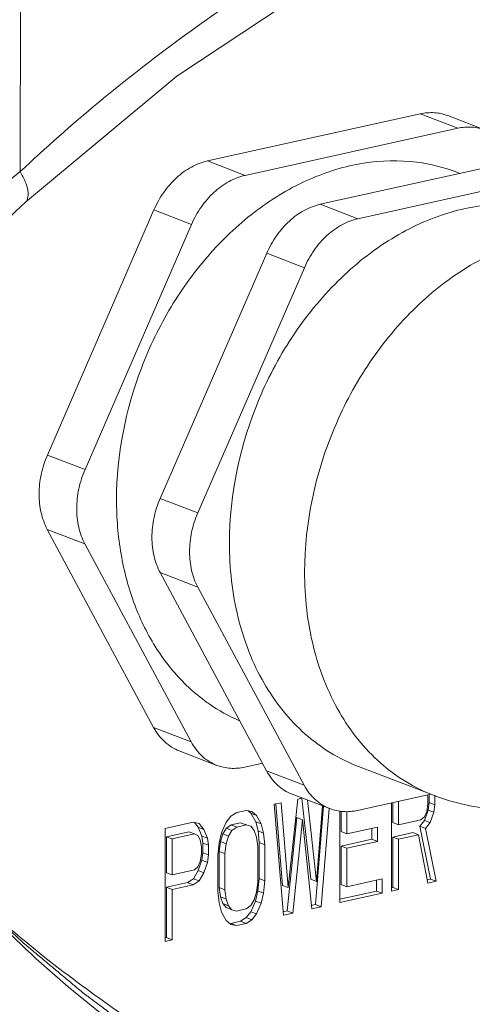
# Model space of a CAD drawing. Header units: millimetres. Extents: x 29035 to 30443, y 1864 to 2860.
# Tile 38 of 55: x 30132 to 30147, y 2512 to 2544. Entities that reach past the tile are written whole.
import ezdxf

# ---------------------------------------------------------------- set-up
doc = ezdxf.new("R2010")
doc.units = ezdxf.units.MM
doc.layers.add('\\M+5CFB8\\M+5CAB5\\M+5CFDF', color=7, linetype='Continuous', lineweight=13)

msp = doc.modelspace()

# ---------------------------------------------------------------- linework, layer by layer
at = {"layer": '\\M+5CFB8\\M+5CAB5\\M+5CFDF'}
for p, q in [((30132.479, 2539.095), (30132.503, 2574.733)), ((30138.505, 2539.438), (30145.358, 2540.955)), ((30145.358, 2540.955), (30146.57, 2540.49)), ((30146.252, 2540.898), (30147.464, 2540.433)), ((30139.717, 2538.973), (30146.57, 2540.49)), ((30138.505, 2539.438), (30139.717, 2538.973)), ((30142.14, 2538.043), (30148.993, 2539.56)), ((30132.479, 2539.095), (30130.859, 2537.801)), ((30143.352, 2537.578), (30150.205, 2539.096)), ((30146.54, 2539.075), (30146.635, 2539.038)), ((30133.351, 2529.967), (30136.782, 2537.86)), ((30136.782, 2537.86), (30137.994, 2537.396)), ((30142.14, 2538.043), (30143.352, 2537.578)), ((30134.563, 2529.502), (30137.994, 2537.396)), ((30136.986, 2528.572), (30140.417, 2536.466)), ((30140.417, 2536.466), (30141.629, 2536.001)), ((30138.197, 2528.108), (30141.629, 2536.001)), ((30133.351, 2529.967), (30134.563, 2529.502)), ((30136.986, 2528.572), (30138.197, 2528.108)), ((30136.773, 2521.198), (30133.349, 2527.575)), ((30133.349, 2527.575), (30134.561, 2527.111)), ((30137.984, 2520.733), (30134.561, 2527.111)), ((30140.407, 2519.803), (30136.984, 2526.181)), ((30136.984, 2526.181), (30138.196, 2525.716)), ((30141.619, 2519.339), (30138.196, 2525.716)), ((30136.773, 2521.198), (30137.984, 2520.733)), ((30137.6, 2520.441), (30138.812, 2519.976)), ((30140.277, 2520.046), (30139.706, 2519.919)), ((30140.407, 2519.803), (30141.619, 2519.339)), ((30143.369, 2519.941), (30145.792, 2519.011)), ((30140.885, 2518.772), (30140.658, 2518.721)), ((30141.11, 2516.038), (30140.885, 2518.772)), ((30141.414, 2518.889), (30141.11, 2516.038)), ((30141.235, 2519.047), (30142.447, 2518.582)), ((30141.558, 2518.921), (30141.414, 2518.889)), ((30141.835, 2516.308), (30141.548, 2518.904)), ((30142.017, 2516.238), (30141.727, 2518.858)), ((30145.7, 2519.047), (30143.341, 2518.525)), ((30144.437, 2518.767), (30144.435, 2515.923)), ((30144.481, 2518.131), (30144.482, 2518.777)), ((30144.663, 2518.062), (30144.664, 2518.818)), ((30145.599, 2519.025), (30145.608, 2518.967)), ((30145.608, 2518.967), (30145.608, 2518.735)), ((30145.615, 2518.537), (30145.653, 2518.777)), ((30145.653, 2518.777), (30145.653, 2519.037)), ((30145.835, 2518.708), (30145.653, 2518.777)), ((30145.835, 2518.708), (30145.835, 2519.017)), ((30139.449, 2518.454), (30139.26, 2518.334)), ((30139.751, 2518.521), (30139.449, 2518.454)), ((30139.94, 2518.485), (30139.751, 2518.521)), ((30139.909, 2518.434), (30139.816, 2518.508)), ((30140.091, 2518.364), (30139.94, 2518.485)), ((30140.658, 2518.721), (30140.958, 2515.153)), ((30140.928, 2516.107), (30140.713, 2518.726)), ((30141.986, 2515.491), (30142.246, 2518.659)), ((30142.213, 2518.671), (30142.017, 2516.238)), ((30142.167, 2515.421), (30142.428, 2518.583)), ((30142.774, 2518.511), (30142.772, 2515.555)), ((30142.819, 2517.841), (30142.819, 2518.504)), ((30143, 2517.771), (30143.001, 2518.492)), ((30145.57, 2518.494), (30145.494, 2518.323)), ((30145.502, 2518.203), (30145.615, 2518.537)), ((30145.608, 2518.735), (30145.57, 2518.494)), ((30145.797, 2518.467), (30145.615, 2518.537)), ((30145.683, 2518.133), (30145.797, 2518.467)), ((30145.797, 2518.467), (30145.835, 2518.708)), ((30138.051, 2518.144), (30137.144, 2517.943)), ((30138.24, 2518.108), (30138.051, 2518.144)), ((30138.209, 2517.98), (30138.089, 2518.137)), ((30139.109, 2518.146), (30138.957, 2517.803)), ((30139.26, 2518.334), (30139.109, 2518.146)), ((30140.06, 2518.158), (30139.909, 2518.434)), ((30140.091, 2518.364), (30139.909, 2518.434)), ((30140.136, 2517.865), (30140.06, 2518.158)), ((30140.242, 2518.088), (30140.06, 2518.158)), ((30140.242, 2518.088), (30140.091, 2518.364)), ((30141.079, 2515.29), (30141.383, 2518.296)), ((30141.26, 2515.22), (30141.565, 2518.226)), ((30141.565, 2518.226), (30141.383, 2518.296)), ((30141.565, 2518.226), (30141.865, 2515.354)), ((30145.381, 2518.221), (30144.663, 2518.062)), ((30145.35, 2518.014), (30145.502, 2518.203)), ((30145.494, 2518.323), (30145.381, 2518.221)), ((30145.683, 2518.133), (30145.502, 2518.203)), ((30145.532, 2517.945), (30145.683, 2518.133)), ((30137.144, 2517.943), (30137.141, 2514.308)), ((30137.188, 2517.676), (30137.906, 2517.835)), ((30138.088, 2517.766), (30137.906, 2517.835)), ((30138.322, 2517.695), (30138.209, 2517.98)), ((30138.391, 2517.91), (30138.209, 2517.98)), ((30138.391, 2517.91), (30138.24, 2518.108)), ((30138.504, 2517.626), (30138.391, 2517.91)), ((30139.002, 2517.769), (30139.116, 2517.948)), ((30139.116, 2517.948), (30139.267, 2518.059)), ((30139.297, 2517.879), (30139.116, 2517.948)), ((30139.184, 2517.699), (30139.297, 2517.879)), ((30139.267, 2518.059), (30139.569, 2518.126)), ((30139.449, 2517.99), (30139.267, 2518.059)), ((30139.297, 2517.879), (30139.449, 2517.99)), ((30139.449, 2517.99), (30139.751, 2518.057)), ((30139.751, 2518.057), (30139.569, 2518.126)), ((30139.756, 2518.069), (30139.72, 2518.082)), ((30139.751, 2518.057), (30139.902, 2518.013)), ((30139.902, 2518.013), (30140.015, 2517.883)), ((30140.015, 2517.883), (30140.091, 2517.668)), ((30140.173, 2517.487), (30140.136, 2517.865)), ((30140.317, 2517.795), (30140.136, 2517.865)), ((30140.317, 2517.795), (30140.242, 2518.088)), ((30143, 2517.771), (30142.819, 2517.841)), ((30143.983, 2517.988), (30143, 2517.771)), ((30143.801, 2517.594), (30143.801, 2517.948)), ((30143.983, 2517.524), (30143.983, 2517.988)), ((30144.663, 2518.062), (30144.481, 2518.131)), ((30145.689, 2516.311), (30145.35, 2518.014)), ((30145.532, 2517.945), (30145.35, 2518.014)), ((30145.871, 2516.241), (30145.532, 2517.945)), ((30137.188, 2516.516), (30137.188, 2517.676)), ((30137.37, 2517.607), (30137.188, 2517.676)), ((30137.369, 2516.447), (30137.37, 2517.607)), ((30137.37, 2517.607), (30138.088, 2517.766)), ((30138.088, 2517.766), (30138.201, 2517.713)), ((30138.201, 2517.713), (30138.277, 2517.575)), ((30138.277, 2517.575), (30138.315, 2517.352)), ((30138.36, 2517.472), (30138.322, 2517.695)), ((30138.504, 2517.626), (30138.322, 2517.695)), ((30138.541, 2517.402), (30138.504, 2517.626)), ((30138.957, 2517.803), (30138.881, 2517.477)), ((30138.888, 2517.202), (30138.926, 2517.52)), ((30138.926, 2517.52), (30139.002, 2517.769)), ((30139.108, 2517.45), (30138.926, 2517.52)), ((30139.184, 2517.699), (30139.002, 2517.769)), ((30139.108, 2517.45), (30139.184, 2517.699)), ((30140.091, 2517.668), (30140.128, 2517.367)), ((30140.355, 2517.417), (30140.317, 2517.795)), ((30142.818, 2517.376), (30143.801, 2517.594)), ((30143, 2517.307), (30143.983, 2517.524)), ((30143.983, 2517.524), (30143.801, 2517.594)), ((30144.48, 2516.043), (30144.481, 2517.667)), ((30144.481, 2517.667), (30145.123, 2517.81)), ((30144.663, 2517.598), (30144.481, 2517.667)), ((30144.662, 2515.974), (30144.663, 2517.598)), ((30144.663, 2517.598), (30145.305, 2517.74)), ((30145.305, 2517.74), (30145.123, 2517.81)), ((30145.305, 2517.74), (30145.606, 2516.183)), ((30138.315, 2517.352), (30138.314, 2517.12)), ((30138.359, 2517.162), (30138.36, 2517.472)), ((30138.541, 2517.402), (30138.36, 2517.472)), ((30138.541, 2517.093), (30138.541, 2517.402)), ((30138.881, 2517.477), (30138.843, 2517.082)), ((30138.888, 2516.042), (30138.888, 2517.202)), ((30139.07, 2517.133), (30138.888, 2517.202)), ((30139.07, 2517.133), (30139.108, 2517.45)), ((30140.128, 2517.367), (30140.127, 2516.207)), ((30140.172, 2516.327), (30140.173, 2517.487)), ((30140.355, 2517.417), (30140.173, 2517.487)), ((30140.354, 2516.257), (30140.355, 2517.417)), ((30142.817, 2516.139), (30142.818, 2517.376)), ((30143, 2517.307), (30142.818, 2517.376)), ((30142.999, 2516.069), (30143, 2517.307)), ((30138.276, 2516.879), (30138.201, 2516.708)), ((30138.208, 2516.588), (30138.321, 2516.922)), ((30138.314, 2517.12), (30138.276, 2516.879)), ((30138.321, 2516.922), (30138.359, 2517.162)), ((30138.503, 2516.852), (30138.321, 2516.922)), ((30138.541, 2517.093), (30138.359, 2517.162)), ((30138.503, 2516.852), (30138.541, 2517.093)), ((30138.843, 2517.082), (30138.843, 2515.922)), ((30139.069, 2515.972), (30139.07, 2517.133)), ((30138.087, 2516.606), (30137.369, 2516.447)), ((30138.056, 2516.322), (30138.208, 2516.588)), ((30138.201, 2516.708), (30138.087, 2516.606)), ((30138.39, 2516.518), (30138.208, 2516.588)), ((30138.39, 2516.518), (30138.503, 2516.852)), ((30137.369, 2516.447), (30137.188, 2516.516)), ((30137.867, 2516.203), (30138.056, 2516.322)), ((30138.049, 2516.133), (30138.238, 2516.252)), ((30138.238, 2516.252), (30138.056, 2516.322)), ((30138.238, 2516.252), (30138.39, 2516.518)), ((30140.134, 2515.932), (30140.172, 2516.327)), ((30140.354, 2516.257), (30140.172, 2516.327)), ((30140.316, 2515.862), (30140.354, 2516.257)), ((30142.017, 2516.238), (30141.835, 2516.308)), ((30144.133, 2516.32), (30142.999, 2516.069)), ((30143.951, 2515.926), (30143.951, 2516.28)), ((30144.133, 2515.856), (30144.133, 2516.32)), ((30145.583, 2516.288), (30145.689, 2516.311)), ((30145.606, 2516.183), (30145.871, 2516.241)), ((30145.871, 2516.241), (30145.689, 2516.311)), ((30137.186, 2514.428), (30137.187, 2516.052)), ((30137.187, 2516.052), (30137.867, 2516.203)), ((30137.369, 2515.983), (30137.187, 2516.052)), ((30137.368, 2514.359), (30137.369, 2515.983)), ((30137.369, 2515.983), (30138.049, 2516.133)), ((30138.049, 2516.133), (30137.867, 2516.203)), ((30138.843, 2515.922), (30138.88, 2515.544)), ((30138.925, 2515.741), (30138.888, 2516.042)), ((30139.069, 2515.972), (30138.888, 2516.042)), ((30139.107, 2515.671), (30139.069, 2515.972)), ((30140.059, 2515.606), (30140.134, 2515.932)), ((30140.127, 2516.207), (30140.089, 2515.889)), ((30140.316, 2515.862), (30140.134, 2515.932)), ((30141.11, 2516.038), (30140.928, 2516.107)), ((30142.772, 2515.665), (30143.951, 2515.926)), ((30142.999, 2516.069), (30142.817, 2516.139)), ((30144.133, 2515.856), (30143.951, 2515.926)), ((30144.435, 2516.033), (30144.48, 2516.043)), ((30144.435, 2515.923), (30144.662, 2515.974)), ((30144.662, 2515.974), (30144.48, 2516.043)), ((30139.001, 2515.526), (30138.925, 2515.741)), ((30139.107, 2515.671), (30138.925, 2515.741)), ((30139.182, 2515.456), (30139.107, 2515.671)), ((30140.014, 2515.64), (30139.9, 2515.461)), ((30139.907, 2515.263), (30140.059, 2515.606)), ((30140.089, 2515.889), (30140.014, 2515.64)), ((30140.24, 2515.536), (30140.059, 2515.606)), ((30140.24, 2515.536), (30140.316, 2515.862)), ((30142.772, 2515.555), (30144.133, 2515.856)), ((30138.88, 2515.544), (30138.955, 2515.251)), ((30139.114, 2515.396), (30139.001, 2515.526)), ((30139.182, 2515.456), (30139.001, 2515.526)), ((30139.296, 2515.327), (30139.114, 2515.396)), ((30139.296, 2515.327), (30139.182, 2515.456)), ((30139.447, 2515.283), (30139.296, 2515.327)), ((30139.749, 2515.35), (30139.447, 2515.283)), ((30139.9, 2515.461), (30139.749, 2515.35)), ((30140.089, 2515.193), (30140.24, 2515.536)), ((30140.935, 2515.258), (30141.079, 2515.29)), ((30141.26, 2515.22), (30141.079, 2515.29)), ((30141.842, 2515.459), (30141.986, 2515.491)), ((30141.865, 2515.354), (30142.167, 2515.421)), ((30142.167, 2515.421), (30141.986, 2515.491)), ((30138.955, 2515.251), (30139.106, 2514.975)), ((30139.106, 2514.975), (30139.257, 2514.854)), ((30139.567, 2514.955), (30139.756, 2515.075)), ((30139.749, 2514.886), (30139.938, 2515.005)), ((30139.756, 2515.075), (30139.907, 2515.263)), ((30139.938, 2515.005), (30139.756, 2515.075)), ((30140.089, 2515.193), (30139.907, 2515.263)), ((30139.938, 2515.005), (30140.089, 2515.193)), ((30140.958, 2515.153), (30141.26, 2515.22)), ((30139.257, 2514.854), (30139.446, 2514.819)), ((30139.265, 2514.888), (30139.567, 2514.955)), ((30139.446, 2514.819), (30139.265, 2514.888)), ((30139.446, 2514.819), (30139.749, 2514.886)), ((30139.749, 2514.886), (30139.567, 2514.955)), ((30137.141, 2514.418), (30137.186, 2514.428)), ((30137.141, 2514.308), (30137.368, 2514.359)), ((30137.368, 2514.359), (30137.186, 2514.428))]:
    msp.add_line(p, q, dxfattribs=at)
for points in [[(30132.644, 2538.109), (30137.525, 2542.173), (30143.076, 2545.853), (30149.09, 2549.134), (30155.625, 2552.106), (30161.19, 2554.254)], [(30131.356, 2536.881), (30131.758, 2537.266), (30132.328, 2537.809), (30132.644, 2538.109)]]:
    msp.add_lwpolyline(points, dxfattribs=at)
for centre, radius, start, end in [((30144.555, 2533.898), 5.544, 69.0223, 82.7645), ((30141.944, 2526.825), 5.929, 226.1563, 233.5278), ((30141.816, 2526.661), 5.721, 233.5776, 235.3727), ((30141.745, 2526.554), 5.593, 235.3535, 246.7719)]:
    msp.add_arc(centre, radius, start, end, dxfattribs=at)
for points, knots in [([(30177.438, 2560.194), (30173.534, 2559.329), (30165.708, 2557.218), (30154.154, 2552.921), (30144.751, 2548.199), (30137.53, 2543.447), (30134.104, 2540.637), (30132.479, 2539.095)], [0, 0, 0, 0, 0.239079, 0.483785, 0.735938, 0.866067, 1, 1, 1, 1]), ([(30145.358, 2540.955), (30145.508, 2540.988), (30145.813, 2541.015), (30146.113, 2540.951), (30146.252, 2540.898)], [0, 0, 0, 0, 0.509032, 1, 1, 1, 1]), ([(30147.463, 2540.433), (30147.325, 2540.486), (30147.025, 2540.55), (30146.72, 2540.523), (30146.57, 2540.49)], [0, 0, 0, 0, 0.490968, 1, 1, 1, 1]), ([(30145.253, 2539.398), (30144.684, 2539.471), (30143.483, 2539.441), (30141.719, 2538.897), (30140.041, 2537.894), (30138.535, 2536.49), (30137.273, 2534.759), (30136.01, 2532.158), (30135.58, 2529.969), (30135.579, 2528.531)], [0, 0, 0, 0, 0.106472, 0.218945, 0.338789, 0.465726, 0.598131, 0.733477, 1, 1, 1, 1]), ([(30136.782, 2537.86), (30136.868, 2538.058), (30137.076, 2538.432), (30137.487, 2538.906), (30137.966, 2539.257), (30138.326, 2539.398), (30138.505, 2539.438)], [0, 0, 0, 0, 0.268178, 0.527335, 0.772014, 1, 1, 1, 1]), ([(30132.479, 2539.095), (30132.539, 2538.989), (30132.636, 2538.789), (30132.745, 2538.47), (30132.736, 2538.197), (30132.644, 2538.109)], [0, 0, 0, 0, 0.348744, 0.632645, 1, 1, 1, 1]), ([(30139.717, 2538.973), (30139.538, 2538.933), (30139.178, 2538.792), (30138.698, 2538.441), (30138.288, 2537.968), (30138.08, 2537.594), (30137.994, 2537.396)], [0, 0, 0, 0, 0.227986, 0.472665, 0.731822, 1, 1, 1, 1]), ([(30150.175, 2537.68), (30149.888, 2537.79), (30149.292, 2537.963), (30148.359, 2538.072), (30147.402, 2538.03), (30146.093, 2537.769), (30144.472, 2537.057), (30142.725, 2535.699), (30141.238, 2533.91), (30139.733, 2531.124), (30139.215, 2528.717), (30139.214, 2527.137)], [0, 0, 0, 0, 0.052605, 0.105816, 0.160181, 0.216144, 0.333686, 0.459493, 0.592256, 0.729205, 1, 1, 1, 1]), ([(30140.417, 2536.466), (30140.503, 2536.664), (30140.711, 2537.038), (30141.121, 2537.511), (30141.601, 2537.863), (30141.961, 2538.003), (30142.14, 2538.043)], [0, 0, 0, 0, 0.268178, 0.527335, 0.772014, 1, 1, 1, 1]), ([(30143.352, 2537.578), (30143.173, 2537.539), (30142.813, 2537.398), (30142.333, 2537.047), (30141.923, 2536.573), (30141.715, 2536.199), (30141.629, 2536.001)], [0, 0, 0, 0, 0.227986, 0.472665, 0.731822, 1, 1, 1, 1]), ([(30152.598, 2536.751), (30152.311, 2536.861), (30151.715, 2537.034), (30150.782, 2537.142), (30149.825, 2537.1), (30148.516, 2536.839), (30146.896, 2536.128), (30145.148, 2534.77), (30143.662, 2532.98), (30142.157, 2530.194), (30141.638, 2527.788), (30141.637, 2526.207)], [0, 0, 0, 0, 0.052605, 0.105816, 0.160182, 0.216144, 0.333687, 0.459494, 0.592257, 0.729206, 1, 1, 1, 1]), ([(30133.349, 2527.575), (30133.26, 2527.742), (30133.124, 2528.116), (30133.061, 2528.722), (30133.132, 2529.355), (30133.264, 2529.768), (30133.351, 2529.967)], [0, 0, 0, 0, 0.230565, 0.477008, 0.735587, 1, 1, 1, 1]), ([(30134.563, 2529.502), (30134.476, 2529.303), (30134.343, 2528.89), (30134.273, 2528.257), (30134.336, 2527.651), (30134.471, 2527.277), (30134.561, 2527.111)], [0, 0, 0, 0, 0.264413, 0.522992, 0.769435, 1, 1, 1, 1]), ([(30145.792, 2519.011), (30146.463, 2518.754), (30147.893, 2518.441), (30150.082, 2518.617), (30152.159, 2519.39), (30154.001, 2520.672), (30155.528, 2522.363), (30156.678, 2524.36), (30157.4, 2526.553), (30157.57, 2528.086), (30157.571, 2528.847)], [0, 0, 0, 0, 0.120512, 0.241553, 0.363855, 0.488199, 0.614896, 0.743363, 0.872244, 1, 1, 1, 1]), ([(30135.579, 2528.531), (30135.578, 2527.943), (30135.67, 2526.79), (30136.103, 2525.155), (30136.814, 2523.712), (30137.473, 2522.898), (30137.837, 2522.549)], [0, 0, 0, 0, 0.269351, 0.526028, 0.769168, 1, 1, 1, 1]), ([(30136.984, 2526.181), (30136.895, 2526.348), (30136.759, 2526.722), (30136.696, 2527.328), (30136.766, 2527.961), (30136.899, 2528.373), (30136.986, 2528.572)], [0, 0, 0, 0, 0.230565, 0.477008, 0.735587, 1, 1, 1, 1]), ([(30138.197, 2528.108), (30138.111, 2527.908), (30137.978, 2527.496), (30137.908, 2526.863), (30137.971, 2526.257), (30138.106, 2525.883), (30138.196, 2525.716)], [0, 0, 0, 0, 0.264413, 0.522992, 0.769435, 1, 1, 1, 1]), ([(30139.214, 2527.137), (30139.213, 2526.327), (30139.385, 2524.754), (30140.087, 2522.934), (30140.911, 2521.724), (30141.632, 2520.966), (30142.453, 2520.358), (30143.058, 2520.06), (30143.369, 2519.941)], [0, 0, 0, 0, 0.275694, 0.532492, 0.654152, 0.771871, 0.886701, 1, 1, 1, 1]), ([(30141.637, 2526.207), (30141.636, 2525.397), (30141.808, 2523.824), (30142.51, 2522.005), (30143.334, 2520.795), (30144.055, 2520.037), (30144.876, 2519.429), (30145.481, 2519.131), (30145.792, 2519.011)], [0, 0, 0, 0, 0.275694, 0.532492, 0.654152, 0.771871, 0.886701, 1, 1, 1, 1]), ([(30137.601, 2520.441), (30137.428, 2520.507), (30137.097, 2520.715), (30136.865, 2521.026), (30136.773, 2521.198)], [0, 0, 0, 0, 0.486641, 1, 1, 1, 1]), ([(30137.984, 2520.733), (30138.076, 2520.561), (30138.309, 2520.25), (30138.64, 2520.042), (30138.812, 2519.976)], [0, 0, 0, 0, 0.513359, 1, 1, 1, 1]), ([(30138.812, 2519.976), (30138.951, 2519.923), (30139.251, 2519.859), (30139.556, 2519.886), (30139.706, 2519.919)], [0, 0, 0, 0, 0.490968, 1, 1, 1, 1]), ([(30141.236, 2519.046), (30141.063, 2519.113), (30140.732, 2519.32), (30140.5, 2519.631), (30140.407, 2519.803)], [0, 0, 0, 0, 0.486641, 1, 1, 1, 1]), ([(30141.619, 2519.339), (30141.711, 2519.167), (30141.944, 2518.856), (30142.274, 2518.648), (30142.447, 2518.582)], [0, 0, 0, 0, 0.513359, 1, 1, 1, 1]), ([(30142.447, 2518.582), (30142.585, 2518.529), (30142.886, 2518.464), (30143.191, 2518.491), (30143.341, 2518.525)], [0, 0, 0, 0, 0.490968, 1, 1, 1, 1]), ([(30135.656, 2503.766), (30132.43, 2505.385), (30126.255, 2509.472), (30121.176, 2514.847), (30118.911, 2517.798)], [0, 0, 0, 0, 0.492419, 1, 1, 1, 1]), ([(30130.841, 2515.876), (30130.949, 2515.775), (30131.166, 2515.573), (30131.49, 2515.271), (30131.76, 2515.019), (30131.977, 2514.817), (30132.139, 2514.666), (30132.274, 2514.54), (30132.382, 2514.439), (30132.45, 2514.376), (30132.504, 2514.325), (30132.538, 2514.294), (30132.561, 2514.272), (30132.575, 2514.259), (30132.59, 2514.246), (30132.609, 2514.23), (30132.64, 2514.205), (30132.678, 2514.173), (30132.739, 2514.122), (30132.815, 2514.058), (30132.907, 2513.982), (30133.029, 2513.88), (30133.242, 2513.702), (30133.547, 2513.447), (30133.852, 2513.192), (30134.065, 2513.014), (30134.187, 2512.912), (30134.278, 2512.835), (30134.37, 2512.759), (30134.438, 2512.702), (30134.484, 2512.663), (30134.503, 2512.648), (30134.518, 2512.635), (30134.534, 2512.623), (30134.562, 2512.602), (30134.601, 2512.573), (30134.665, 2512.526), (30134.744, 2512.467), (30134.871, 2512.373), (30135.029, 2512.255), (30135.219, 2512.114), (30135.409, 2511.973), (30135.599, 2511.832), (30135.789, 2511.691), (30135.979, 2511.55), (30136.137, 2511.432), (30136.264, 2511.338), (30136.343, 2511.279), (30136.407, 2511.232), (30136.454, 2511.197), (30136.494, 2511.168), (30136.521, 2511.147), (30136.537, 2511.135), (30136.549, 2511.126), (30136.56, 2511.119), (30136.576, 2511.109), (30136.602, 2511.092), (30136.64, 2511.067), (30136.685, 2511.037), (30136.746, 2510.997), (30136.821, 2510.947), (30136.942, 2510.867), (30137.093, 2510.768), (30137.275, 2510.648), (30137.456, 2510.529), (30137.637, 2510.409), (30137.819, 2510.289), (30138, 2510.17), (30138.151, 2510.07), (30138.272, 2509.99), (30138.348, 2509.941), (30138.408, 2509.901), (30138.446, 2509.876), (30138.472, 2509.858), (30138.488, 2509.849), (30138.505, 2509.839), (30138.526, 2509.826), (30138.56, 2509.807), (30138.602, 2509.782), (30138.67, 2509.743), (30138.754, 2509.694), (30138.855, 2509.635), (30138.99, 2509.557), (30139.227, 2509.419), (30139.564, 2509.223), (30139.902, 2509.027), (30140.138, 2508.89), (30140.273, 2508.811), (30140.375, 2508.752), (30140.476, 2508.693), (30140.552, 2508.649), (30140.603, 2508.62), (30140.624, 2508.608), (30140.641, 2508.598), (30140.658, 2508.589), (30140.689, 2508.573), (30140.732, 2508.551), (30140.803, 2508.516), (30140.89, 2508.472), (30141.03, 2508.401), (30141.206, 2508.313), (30141.416, 2508.207), (30141.696, 2508.065), (30142.187, 2507.818), (30142.608, 2507.606), (30142.888, 2507.465)], [0, 0, 0, 0, 0.03125, 0.0625, 0.09375, 0.109375, 0.125, 0.140625, 0.148438, 0.15625, 0.160156, 0.164062, 0.166016, 0.166992, 0.167969, 0.169922, 0.171875, 0.175781, 0.179688, 0.1875, 0.195312, 0.203125, 0.21875, 0.25, 0.28125, 0.296875, 0.304688, 0.3125, 0.320312, 0.328125, 0.330078, 0.332031, 0.333008, 0.333984, 0.335938, 0.339844, 0.34375, 0.351562, 0.359375, 0.375, 0.390625, 0.40625, 0.421875, 0.4375, 0.453125, 0.46875, 0.476562, 0.484375, 0.488281, 0.492188, 0.496094, 0.498047, 0.499023, 0.5, 0.500977, 0.501953, 0.503906, 0.507812, 0.511719, 0.515625, 0.523438, 0.53125, 0.546875, 0.5625, 0.578125, 0.59375, 0.609375, 0.625, 0.640625, 0.648438, 0.65625, 0.660156, 0.664062, 0.666016, 0.666992, 0.667969, 0.669922, 0.671875, 0.675781, 0.679688, 0.6875, 0.695312, 0.703125, 0.71875, 0.75, 0.78125, 0.796875, 0.804688, 0.8125, 0.820312, 0.828125, 0.830078, 0.832031, 0.833008, 0.833984, 0.835938, 0.839844, 0.84375, 0.851562, 0.859375, 0.875, 0.890625, 0.90625, 0.9375, 1, 1, 1, 1]), ([(30142.859, 2507.417), (30141.779, 2507.888), (30139.66, 2508.926), (30136.632, 2510.776), (30133.781, 2512.961), (30132.043, 2514.632), (30131.193, 2515.505)], [0, 0, 0, 0, 0.247389, 0.494689, 0.744005, 1, 1, 1, 1]), ([(30144.382, 2507.33), (30141.99, 2508.291), (30137.34, 2510.663), (30133.155, 2513.785), (30131.212, 2515.533)], [0, 0, 0, 0, 0.49659, 1, 1, 1, 1]), ([(30124.109, 2512.866), (30124.245, 2512.74), (30124.518, 2512.488), (30124.858, 2512.173), (30125.131, 2511.921), (30125.335, 2511.732), (30125.54, 2511.543), (30125.744, 2511.354), (30125.914, 2511.196), (30126.033, 2511.086), (30126.102, 2511.023), (30126.153, 2510.976), (30126.204, 2510.929), (30126.242, 2510.893), (30126.268, 2510.87), (30126.28, 2510.858), (30126.293, 2510.846), (30126.313, 2510.831), (30126.337, 2510.811), (30126.375, 2510.78), (30126.423, 2510.741), (30126.499, 2510.679), (30126.595, 2510.601), (30126.709, 2510.508), (30126.862, 2510.384), (30127.053, 2510.228), (30127.282, 2510.042), (30127.588, 2509.793), (30127.894, 2509.544), (30128.161, 2509.327), (30128.314, 2509.202), (30128.428, 2509.109), (30128.524, 2509.032), (30128.6, 2508.969), (30128.648, 2508.93), (30128.686, 2508.899), (30128.71, 2508.88), (30128.729, 2508.864), (30128.749, 2508.85), (30128.784, 2508.825), (30128.834, 2508.79), (30128.914, 2508.733), (30129.013, 2508.663), (30129.173, 2508.55), (30129.372, 2508.408), (30129.611, 2508.239), (30129.851, 2508.069), (30130.09, 2507.9), (30130.329, 2507.73), (30130.568, 2507.561), (30130.768, 2507.419), (30130.927, 2507.306), (30131.027, 2507.236), (30131.107, 2507.179), (30131.167, 2507.137), (30131.216, 2507.102), (30131.251, 2507.077), (30131.271, 2507.063), (30131.286, 2507.052), (30131.302, 2507.043), (30131.322, 2507.03), (30131.359, 2507.008), (30131.411, 2506.976), (30131.473, 2506.938), (30131.556, 2506.887), (30131.659, 2506.824), (30131.825, 2506.723), (30132.032, 2506.596), (30132.281, 2506.444), (30132.529, 2506.292), (30132.778, 2506.139), (30133.027, 2505.987), (30133.275, 2505.835), (30133.483, 2505.709), (30133.648, 2505.607), (30133.752, 2505.544), (30133.835, 2505.493), (30133.887, 2505.461), (30133.923, 2505.439), (30133.944, 2505.427), (30133.965, 2505.416), (30133.992, 2505.402), (30134.035, 2505.379), (30134.088, 2505.351), (30134.174, 2505.307), (30134.281, 2505.251), (30134.41, 2505.184), (30134.582, 2505.094), (30134.882, 2504.937), (30135.311, 2504.714), (30135.74, 2504.49), (30136.04, 2504.333), (30136.211, 2504.244), (30136.34, 2504.177), (30136.447, 2504.121), (30136.533, 2504.076), (30136.587, 2504.048), (30136.63, 2504.026), (30136.656, 2504.012), (30136.678, 2504), (30136.695, 2503.993), (30136.712, 2503.985), (30136.747, 2503.97), (30136.798, 2503.948), (30136.867, 2503.918), (30136.937, 2503.887), (30137.029, 2503.847), (30137.19, 2503.777), (30137.42, 2503.677), (30137.697, 2503.556), (30137.973, 2503.436), (30138.25, 2503.315), (30138.618, 2503.155), (30139.079, 2502.954), (30139.448, 2502.794), (30139.632, 2502.713)], [0, 0, 0, 0, 0.03125, 0.0625, 0.078125, 0.09375, 0.109375, 0.125, 0.140625, 0.148438, 0.152344, 0.15625, 0.160156, 0.164062, 0.165039, 0.166016, 0.166992, 0.167969, 0.169922, 0.171875, 0.175781, 0.179688, 0.1875, 0.195312, 0.203125, 0.21875, 0.234375, 0.25, 0.28125, 0.296875, 0.304688, 0.3125, 0.320312, 0.324219, 0.328125, 0.330078, 0.332031, 0.333008, 0.333984, 0.335938, 0.339844, 0.34375, 0.351562, 0.359375, 0.375, 0.390625, 0.40625, 0.421875, 0.4375, 0.453125, 0.46875, 0.476562, 0.484375, 0.488281, 0.492188, 0.496094, 0.498047, 0.499023, 0.5, 0.500977, 0.501953, 0.503906, 0.507812, 0.511719, 0.515625, 0.523438, 0.53125, 0.546875, 0.5625, 0.578125, 0.59375, 0.609375, 0.625, 0.640625, 0.648438, 0.65625, 0.660156, 0.664062, 0.666016, 0.666992, 0.667969, 0.669922, 0.671875, 0.675781, 0.679688, 0.6875, 0.695312, 0.703125, 0.71875, 0.75, 0.78125, 0.796875, 0.804688, 0.8125, 0.820312, 0.824219, 0.828125, 0.830078, 0.832031, 0.833008, 0.833984, 0.834961, 0.835938, 0.839844, 0.84375, 0.847656, 0.851562, 0.859375, 0.875, 0.890625, 0.90625, 0.921875, 0.9375, 0.96875, 1, 1, 1, 1]), ([(30124.693, 2512.581), (30126.865, 2510.492), (30131.57, 2506.725), (30136.876, 2503.847), (30139.632, 2502.713)], [0, 0, 0, 0, 0.502766, 1, 1, 1, 1])]:
    msp.add_open_spline(points, degree=3, knots=knots, dxfattribs=at)

doc.saveas('drawing.dxf')
